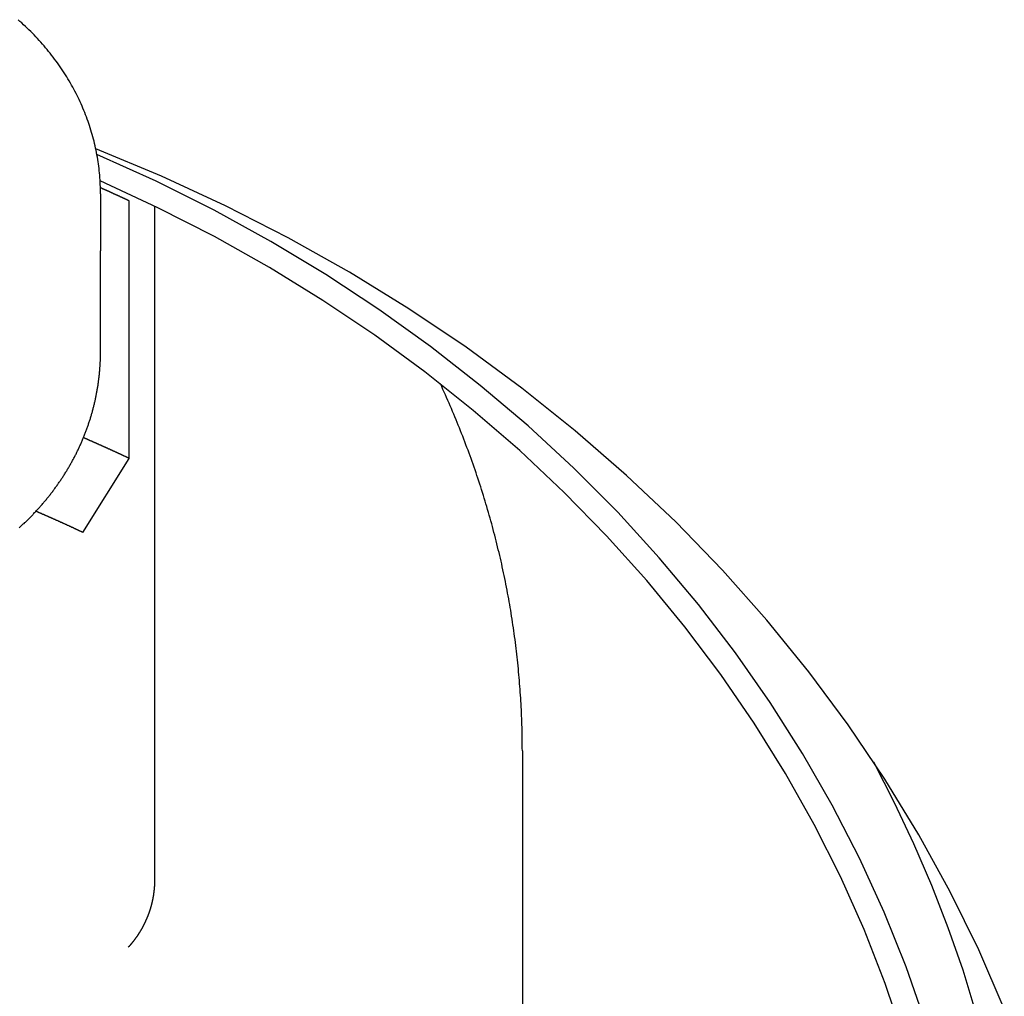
# Model space of a CAD drawing. Extents: x 1107 to 4046, y 937 to 3355.
# Tile 232 of 256: x 2191.41 to 2198.3, y 1790.55 to 1797.38. Entities that reach past the tile are written whole.
import ezdxf

# ---------------------------------------------------------------- set-up
doc = ezdxf.new("R2010")
doc.units = 0
doc.layers.add('KF_VIDA_L___C_REAR', color=7, linetype='CONTINUOUS')

# ---------------------------------------------------------------- blocks, each defined once
blk = doc.blocks.new('KF_VIDA_L___C_REAR')
at = {"layer": 'KF_VIDA_L___C_REAR'}
for p, q in [((5, 106.952208), (5, 106.552208)), ((5.20103, 105.101407), (5.20103, 106.901407)), ((5.377878, 106.865822), (5.377878, 102.153777)), ((5, 105.84536), (5, 106.552208)), ((4.876525, 104.583815), (5.20103, 105.101407)), ((7.95, 103.055658), (7.95, 96.555658))]:
    blk.add_line(p, q, dxfattribs=at)
for points in [[(5, 106.952, 0), (4.99991, 106.968, 0), (4.99966, 106.984, 0), (4.99923, 107, 0), (4.99863, 107.016, 0), (4.99785, 107.032, 0), (4.99691, 107.048, 0), (4.99579, 107.065, 0), (4.9945, 107.081, 0), (4.99305, 107.097, 0), (4.99142, 107.113, 0), (4.98961, 107.128, 0), (4.98764, 107.144, 0), (4.9855, 107.16, 0), (4.98319, 107.176, 0), (4.9807, 107.192, 0), (4.97805, 107.208, 0), (4.97522, 107.224, 0), (4.97223, 107.24, 0), (4.96907, 107.256, 0), (4.96573, 107.271, 0), (4.96223, 107.287, 0), (4.95856, 107.303, 0), (4.95473, 107.319, 0), (4.95072, 107.334, 0), (4.94655, 107.35, 0), (4.94221, 107.366, 0), (4.9377, 107.381, 0), (4.93302, 107.397, 0), (4.92818, 107.412, 0), (4.92318, 107.428, 0), (4.91801, 107.443, 0), (4.91267, 107.458, 0), (4.90717, 107.474, 0), (4.90151, 107.489, 0), (4.89568, 107.504, 0), (4.88969, 107.519, 0), (4.88354, 107.535, 0), (4.87722, 107.55, 0), (4.87075, 107.565, 0), (4.86411, 107.58, 0), (4.85732, 107.595, 0), (4.85036, 107.61, 0), (4.84324, 107.624, 0), (4.83597, 107.639, 0), (4.82854, 107.654, 0), (4.82095, 107.669, 0), (4.81321, 107.683, 0), (4.80531, 107.698, 0), (4.79725, 107.712, 0), (4.78904, 107.726, 0), (4.78068, 107.741, 0), (4.77216, 107.755, 0), (4.76349, 107.769, 0), (4.75467, 107.783, 0), (4.7457, 107.797, 0), (4.73658, 107.811, 0), (4.72731, 107.825, 0), (4.71789, 107.839, 0), (4.70833, 107.853, 0), (4.69861, 107.867, 0), (4.68876, 107.88, 0), (4.67875, 107.894, 0), (4.6686, 107.907, 0), (4.65831, 107.92, 0), (4.64788, 107.934, 0), (4.6373, 107.947, 0), (4.62659, 107.96, 0), (4.61573, 107.973, 0), (4.60474, 107.986, 0), (4.5936, 107.999, 0), (4.58233, 108.012, 0), (4.57093, 108.024, 0), (4.55939, 108.037, 0), (4.54771, 108.049, 0), (4.53591, 108.062, 0), (4.52397, 108.074, 0), (4.5119, 108.086, 0), (4.4997, 108.098, 0), (4.48737, 108.11, 0), (4.47491, 108.122, 0), (4.46233, 108.134, 0), (4.44962, 108.146, 0), (4.43679, 108.157, 0), (4.42383, 108.169, 0)], [(11.3207, 101.253, 0), (11.1417, 101.665, 0), (10.9427, 102.071, 0), (10.724, 102.469, 0), (10.486, 102.859, 0), (10.2292, 103.239, 0), (9.95391, 103.61, 0), (9.66073, 103.97, 0), (9.35018, 104.32, 0), (9.0228, 104.657, 0), (8.67919, 104.982, 0), (8.31997, 105.295, 0), (7.94577, 105.593, 0), (7.55728, 105.878, 0), (7.15519, 106.148, 0), (6.74023, 106.404, 0), (6.31315, 106.644, 0), (5.8747, 106.867, 0), (5.42569, 107.075, 0), (4.96691, 107.266, 0)], [(10.7693, 101.157, 0), (10.634, 101.545, 0), (10.4802, 101.928, 0), (10.3079, 102.305, 0), (10.1176, 102.676, 0), (9.90948, 103.039, 0), (9.68402, 103.395, 0), (9.44158, 103.742, 0), (9.18258, 104.079, 0), (8.90747, 104.407, 0), (8.61674, 104.725, 0), (8.31089, 105.032, 0), (7.99047, 105.328, 0), (7.65604, 105.612, 0), (7.30817, 105.883, 0), (6.94749, 106.142, 0), (6.57463, 106.387, 0), (6.19023, 106.619, 0), (5.79498, 106.836, 0), (5.38956, 107.039, 0), (4.97469, 107.227, 0)], [(10.6165, 101.049, 0), (10.4872, 101.43, 0), (10.3396, 101.807, 0), (10.174, 102.177, 0), (9.99078, 102.542, 0), (9.79012, 102.899, 0), (9.57243, 103.249, 0), (9.33808, 103.591, 0), (9.08748, 103.923, 0), (8.82107, 104.247, 0), (8.5393, 104.561, 0), (8.24268, 104.864, 0), (7.93171, 105.156, 0), (7.60694, 105.437, 0), (7.26893, 105.706, 0), (6.91827, 105.962, 0), (6.55557, 106.205, 0), (6.18147, 106.436, 0), (5.7966, 106.652, 0), (5.40165, 106.854, 0), (4.9973, 107.042, 0)], [(5.20103, 106.901, 0), (5.19946, 106.902, 0), (5.1979, 106.903, 0), (5.19633, 106.904, 0), (5.19476, 106.904, 0), (5.1932, 106.905, 0), (5.19163, 106.906, 0), (5.19006, 106.907, 0), (5.1885, 106.907, 0), (5.18693, 106.908, 0), (5.18536, 106.909, 0), (5.18379, 106.909, 0), (5.18223, 106.91, 0), (5.18066, 106.911, 0), (5.17909, 106.912, 0), (5.17752, 106.912, 0), (5.17595, 106.913, 0), (5.17438, 106.914, 0), (5.17281, 106.915, 0), (5.17125, 106.915, 0), (5.16968, 106.916, 0), (5.16811, 106.917, 0), (5.16654, 106.918, 0), (5.16497, 106.918, 0), (5.1634, 106.919, 0), (5.16183, 106.92, 0), (5.16026, 106.92, 0), (5.15869, 106.921, 0), (5.15712, 106.922, 0), (5.15555, 106.923, 0), (5.15398, 106.923, 0), (5.15241, 106.924, 0), (5.15084, 106.925, 0), (5.14927, 106.926, 0), (5.1477, 106.926, 0), (5.14613, 106.927, 0), (5.14455, 106.928, 0), (5.14298, 106.929, 0), (5.14141, 106.929, 0), (5.13984, 106.93, 0), (5.13827, 106.931, 0), (5.1367, 106.931, 0), (5.13512, 106.932, 0), (5.13355, 106.933, 0), (5.13198, 106.934, 0), (5.13041, 106.934, 0), (5.12884, 106.935, 0), (5.12726, 106.936, 0), (5.12569, 106.937, 0), (5.12412, 106.937, 0), (5.12254, 106.938, 0), (5.12097, 106.939, 0), (5.1194, 106.939, 0), (5.11782, 106.94, 0), (5.11625, 106.941, 0), (5.11468, 106.942, 0), (5.1131, 106.942, 0), (5.11153, 106.943, 0), (5.10995, 106.944, 0), (5.10838, 106.944, 0), (5.1068, 106.945, 0), (5.10523, 106.946, 0), (5.10366, 106.947, 0), (5.10208, 106.947, 0), (5.10051, 106.948, 0), (5.09893, 106.949, 0), (5.09735, 106.95, 0), (5.09578, 106.95, 0), (5.0942, 106.951, 0), (5.09263, 106.952, 0), (5.09105, 106.952, 0), (5.08948, 106.953, 0), (5.0879, 106.954, 0), (5.08632, 106.955, 0), (5.08475, 106.955, 0), (5.08317, 106.956, 0), (5.08159, 106.957, 0), (5.08002, 106.957, 0), (5.07844, 106.958, 0), (5.07686, 106.959, 0), (5.07529, 106.96, 0), (5.07371, 106.96, 0), (5.07213, 106.961, 0), (5.07055, 106.962, 0), (5.06898, 106.962, 0), (5.0674, 106.963, 0), (5.06582, 106.964, 0), (5.06424, 106.965, 0), (5.06266, 106.965, 0), (5.06109, 106.966, 0), (5.05951, 106.967, 0), (5.05793, 106.968, 0), (5.05635, 106.968, 0), (5.05477, 106.969, 0), (5.05319, 106.97, 0), (5.05161, 106.97, 0), (5.05003, 106.971, 0), (5.04845, 106.972, 0), (5.04687, 106.973, 0), (5.04529, 106.973, 0), (5.04371, 106.974, 0), (5.04213, 106.975, 0), (5.04055, 106.975, 0), (5.03897, 106.976, 0), (5.03739, 106.977, 0), (5.03581, 106.978, 0), (5.03423, 106.978, 0), (5.03265, 106.979, 0), (5.03107, 106.98, 0), (5.02949, 106.98, 0), (5.02791, 106.981, 0), (5.02633, 106.982, 0), (5.02474, 106.982, 0), (5.02316, 106.983, 0), (5.02158, 106.984, 0), (5.02, 106.985, 0), (5.01842, 106.985, 0), (5.01683, 106.986, 0), (5.01525, 106.987, 0), (5.01367, 106.987, 0), (5.01209, 106.988, 0), (5.0105, 106.989, 0), (5.00892, 106.99, 0), (5.00734, 106.99, 0), (5.00576, 106.991, 0), (5.00417, 106.992, 0), (5.00259, 106.992, 0), (5.00101, 106.993, 0), (4.99942, 106.994, 0)], [(4.43094, 104.616, 0), (4.43583, 104.62, 0), (4.44071, 104.625, 0), (4.44558, 104.629, 0), (4.45042, 104.634, 0), (4.45525, 104.638, 0), (4.46006, 104.643, 0), (4.46485, 104.647, 0), (4.46963, 104.652, 0), (4.47439, 104.656, 0), (4.47913, 104.661, 0), (4.48385, 104.665, 0), (4.48855, 104.67, 0), (4.49324, 104.675, 0), (4.49791, 104.679, 0), (4.50256, 104.684, 0), (4.50719, 104.689, 0), (4.51181, 104.693, 0), (4.51641, 104.698, 0), (4.52098, 104.703, 0), (4.52554, 104.707, 0), (4.53008, 104.712, 0), (4.53461, 104.717, 0), (4.53911, 104.722, 0), (4.5436, 104.726, 0), (4.54807, 104.731, 0), (4.55251, 104.736, 0), (4.55694, 104.741, 0), (4.56136, 104.746, 0), (4.56575, 104.75, 0), (4.57012, 104.755, 0), (4.57447, 104.76, 0), (4.57881, 104.765, 0), (4.58313, 104.77, 0), (4.58742, 104.775, 0), (4.5917, 104.78, 0), (4.59596, 104.785, 0), (4.6002, 104.79, 0), (4.60441, 104.795, 0), (4.60861, 104.8, 0), (4.61279, 104.805, 0), (4.61695, 104.81, 0), (4.62109, 104.815, 0), (4.62521, 104.82, 0), (4.62931, 104.825, 0), (4.6334, 104.83, 0), (4.63746, 104.835, 0), (4.6415, 104.84, 0), (4.64552, 104.845, 0), (4.64952, 104.85, 0), (4.6535, 104.855, 0), (4.65746, 104.86, 0), (4.6614, 104.866, 0), (4.66532, 104.871, 0), (4.66922, 104.876, 0), (4.67309, 104.881, 0), (4.67695, 104.886, 0), (4.68079, 104.891, 0), (4.68461, 104.897, 0), (4.6884, 104.902, 0), (4.69218, 104.907, 0), (4.69593, 104.912, 0), (4.69967, 104.918, 0), (4.70338, 104.923, 0), (4.70707, 104.928, 0), (4.71075, 104.934, 0), (4.7144, 104.939, 0), (4.71803, 104.944, 0), (4.72164, 104.95, 0), (4.72522, 104.955, 0), (4.72879, 104.96, 0), (4.73234, 104.966, 0), (4.73586, 104.971, 0), (4.73936, 104.977, 0), (4.74284, 104.982, 0), (4.7463, 104.987, 0), (4.74974, 104.993, 0), (4.75316, 104.998, 0), (4.75656, 105.004, 0), (4.75993, 105.009, 0), (4.76328, 105.015, 0), (4.76661, 105.02, 0), (4.76992, 105.026, 0), (4.77321, 105.031, 0), (4.77647, 105.037, 0), (4.77972, 105.042, 0), (4.78294, 105.048, 0), (4.78614, 105.053, 0), (4.78932, 105.059, 0), (4.79247, 105.065, 0), (4.79561, 105.07, 0), (4.79872, 105.076, 0), (4.80181, 105.081, 0), (4.80487, 105.087, 0), (4.80792, 105.093, 0), (4.81094, 105.098, 0), (4.81394, 105.104, 0), (4.81692, 105.11, 0), (4.81987, 105.115, 0), (4.8228, 105.121, 0), (4.82571, 105.127, 0), (4.8286, 105.132, 0), (4.83146, 105.138, 0), (4.83431, 105.144, 0), (4.83712, 105.15, 0), (4.83992, 105.155, 0), (4.84269, 105.161, 0), (4.84544, 105.167, 0), (4.84817, 105.173, 0), (4.85088, 105.178, 0), (4.85356, 105.184, 0), (4.85621, 105.19, 0), (4.85885, 105.196, 0), (4.86146, 105.202, 0), (4.86405, 105.207, 0), (4.86661, 105.213, 0), (4.86916, 105.219, 0), (4.87167, 105.225, 0), (4.87417, 105.231, 0), (4.87664, 105.237, 0), (4.87909, 105.243, 0), (4.88151, 105.248, 0), (4.88391, 105.254, 0), (4.88629, 105.26, 0), (4.88864, 105.266, 0), (4.89097, 105.272, 0), (4.89327, 105.278, 0), (4.89556, 105.284, 0), (4.89781, 105.29, 0), (4.90005, 105.296, 0), (4.90226, 105.302, 0), (4.90444, 105.308, 0), (4.9066, 105.314, 0), (4.90874, 105.32, 0), (4.91085, 105.326, 0), (4.91294, 105.332, 0), (4.915, 105.338, 0), (4.91704, 105.344, 0), (4.91906, 105.35, 0), (4.92105, 105.356, 0), (4.92302, 105.362, 0), (4.92496, 105.368, 0), (4.92688, 105.374, 0), (4.92877, 105.38, 0), (4.93064, 105.386, 0), (4.93249, 105.392, 0), (4.93431, 105.398, 0), (4.9361, 105.404, 0), (4.93788, 105.41, 0), (4.93962, 105.416, 0), (4.94135, 105.422, 0), (4.94304, 105.428, 0), (4.94472, 105.434, 0), (4.94637, 105.441, 0), (4.94799, 105.447, 0), (4.94959, 105.453, 0), (4.95117, 105.459, 0), (4.95272, 105.465, 0), (4.95425, 105.471, 0), (4.95575, 105.477, 0), (4.95722, 105.483, 0), (4.95868, 105.49, 0), (4.9601, 105.496, 0), (4.96151, 105.502, 0), (4.96288, 105.508, 0), (4.96424, 105.514, 0), (4.96557, 105.52, 0), (4.96687, 105.527, 0), (4.96815, 105.533, 0), (4.9694, 105.539, 0), (4.97063, 105.545, 0), (4.97183, 105.551, 0), (4.97301, 105.557, 0), (4.97417, 105.564, 0), (4.9753, 105.57, 0), (4.9764, 105.576, 0), (4.97748, 105.582, 0), (4.97854, 105.589, 0), (4.97956, 105.595, 0), (4.98057, 105.601, 0), (4.98155, 105.607, 0), (4.9825, 105.613, 0), (4.98343, 105.62, 0), (4.98434, 105.626, 0), (4.98521, 105.632, 0), (4.98607, 105.638, 0), (4.9869, 105.645, 0), (4.9877, 105.651, 0), (4.98848, 105.657, 0), (4.98923, 105.663, 0), (4.98996, 105.67, 0), (4.99066, 105.676, 0), (4.99134, 105.682, 0), (4.99199, 105.688, 0), (4.99262, 105.695, 0), (4.99322, 105.701, 0), (4.99379, 105.707, 0), (4.99434, 105.713, 0), (4.99487, 105.72, 0), (4.99537, 105.726, 0), (4.99584, 105.732, 0), (4.99629, 105.739, 0), (4.99671, 105.745, 0), (4.99711, 105.751, 0), (4.99748, 105.757, 0), (4.99783, 105.764, 0), (4.99815, 105.77, 0), (4.99844, 105.776, 0), (4.99871, 105.782, 0), (4.99896, 105.789, 0), (4.99918, 105.795, 0), (4.99937, 105.801, 0), (4.99954, 105.808, 0), (4.99968, 105.814, 0), (4.99979, 105.82, 0), (4.99988, 105.826, 0), (4.99995, 105.833, 0), (4.99999, 105.839, 0), (5, 105.845, 0)], [(7.95, 103.056, 0), (7.94996, 103.076, 0), (7.94986, 103.097, 0), (7.94968, 103.117, 0), (7.94943, 103.138, 0), (7.94911, 103.158, 0), (7.94873, 103.179, 0), (7.94827, 103.199, 0), (7.94773, 103.22, 0), (7.94713, 103.241, 0), (7.94646, 103.261, 0), (7.94572, 103.282, 0), (7.9449, 103.302, 0), (7.94402, 103.323, 0), (7.94306, 103.343, 0), (7.94204, 103.364, 0), (7.94094, 103.384, 0), (7.93977, 103.405, 0), (7.93853, 103.425, 0), (7.93722, 103.446, 0), (7.93584, 103.466, 0), (7.93439, 103.487, 0), (7.93287, 103.507, 0), (7.93128, 103.528, 0), (7.92962, 103.548, 0), (7.92788, 103.569, 0), (7.92608, 103.589, 0), (7.92421, 103.61, 0), (7.92226, 103.63, 0), (7.92025, 103.651, 0), (7.91816, 103.671, 0), (7.916, 103.692, 0), (7.91378, 103.712, 0), (7.91148, 103.733, 0), (7.90911, 103.753, 0), (7.90667, 103.773, 0), (7.90416, 103.794, 0), (7.90159, 103.814, 0), (7.89894, 103.835, 0), (7.89622, 103.855, 0), (7.89343, 103.876, 0), (7.89056, 103.896, 0), (7.88763, 103.916, 0), (7.88463, 103.937, 0), (7.88156, 103.957, 0), (7.87842, 103.977, 0), (7.87521, 103.998, 0), (7.87193, 104.018, 0), (7.86858, 104.039, 0), (7.86515, 104.059, 0), (7.86166, 104.079, 0), (7.8581, 104.099, 0), (7.85447, 104.12, 0), (7.85077, 104.14, 0), (7.84699, 104.16, 0), (7.84315, 104.181, 0), (7.83924, 104.201, 0), (7.83526, 104.221, 0), (7.83121, 104.241, 0), (7.82709, 104.262, 0), (7.8229, 104.282, 0), (7.81864, 104.302, 0), (7.81431, 104.322, 0), (7.80991, 104.342, 0), (7.80544, 104.363, 0), (7.8009, 104.383, 0), (7.79629, 104.403, 0), (7.79161, 104.423, 0), (7.78687, 104.443, 0), (7.78205, 104.463, 0), (7.77716, 104.483, 0), (7.77221, 104.504, 0), (7.76719, 104.524, 0), (7.76209, 104.544, 0), (7.75693, 104.564, 0), (7.7517, 104.584, 0), (7.7464, 104.604, 0), (7.74103, 104.624, 0), (7.73559, 104.644, 0), (7.73008, 104.664, 0), (7.72451, 104.684, 0), (7.71886, 104.704, 0), (7.71315, 104.724, 0), (7.70737, 104.744, 0), (7.70151, 104.764, 0), (7.6956, 104.783, 0), (7.68961, 104.803, 0), (7.68355, 104.823, 0), (7.67743, 104.843, 0), (7.67123, 104.863, 0), (7.66497, 104.883, 0), (7.65864, 104.902, 0), (7.65224, 104.922, 0), (7.64578, 104.942, 0), (7.63924, 104.962, 0), (7.63264, 104.982, 0), (7.62597, 105.001, 0), (7.61923, 105.021, 0), (7.61242, 105.041, 0), (7.60555, 105.06, 0), (7.59861, 105.08, 0), (7.5916, 105.1, 0), (7.58452, 105.119, 0), (7.57738, 105.139, 0), (7.57017, 105.158, 0), (7.56289, 105.178, 0), (7.55554, 105.197, 0), (7.54812, 105.217, 0), (7.54064, 105.236, 0), (7.53309, 105.256, 0), (7.52548, 105.275, 0), (7.5178, 105.295, 0), (7.51005, 105.314, 0), (7.50223, 105.334, 0), (7.49435, 105.353, 0), (7.4864, 105.372, 0), (7.47838, 105.392, 0), (7.4703, 105.411, 0), (7.46215, 105.43, 0), (7.45393, 105.45, 0), (7.44565, 105.469, 0), (7.4373, 105.488, 0), (7.42888, 105.507, 0), (7.4204, 105.527, 0), (7.41186, 105.546, 0), (7.40324, 105.565, 0), (7.39456, 105.584, 0), (7.38582, 105.603, 0), (7.37701, 105.622, 0)], [(5.20103, 105.101, 0), (5.19855, 105.103, 0), (5.19607, 105.104, 0), (5.19358, 105.105, 0), (5.1911, 105.106, 0), (5.18862, 105.107, 0), (5.18613, 105.108, 0), (5.18365, 105.11, 0), (5.18117, 105.111, 0), (5.17868, 105.112, 0), (5.1762, 105.113, 0), (5.17371, 105.114, 0), (5.17123, 105.115, 0), (5.16874, 105.117, 0), (5.16625, 105.118, 0), (5.16377, 105.119, 0), (5.16128, 105.12, 0), (5.15879, 105.121, 0), (5.15631, 105.122, 0), (5.15382, 105.123, 0), (5.15133, 105.125, 0), (5.14884, 105.126, 0), (5.14635, 105.127, 0), (5.14386, 105.128, 0), (5.14137, 105.129, 0), (5.13888, 105.13, 0), (5.13639, 105.132, 0), (5.1339, 105.133, 0), (5.13141, 105.134, 0), (5.12892, 105.135, 0), (5.12643, 105.136, 0), (5.12394, 105.137, 0), (5.12144, 105.138, 0), (5.11895, 105.14, 0), (5.11646, 105.141, 0), (5.11396, 105.142, 0), (5.11147, 105.143, 0), (5.10898, 105.144, 0), (5.10648, 105.145, 0), (5.10399, 105.146, 0), (5.10149, 105.148, 0), (5.099, 105.149, 0), (5.0965, 105.15, 0), (5.094, 105.151, 0), (5.09151, 105.152, 0), (5.08901, 105.153, 0), (5.08651, 105.154, 0), (5.08402, 105.156, 0), (5.08152, 105.157, 0), (5.07902, 105.158, 0), (5.07652, 105.159, 0), (5.07402, 105.16, 0), (5.07152, 105.161, 0), (5.06902, 105.162, 0), (5.06652, 105.164, 0), (5.06402, 105.165, 0), (5.06152, 105.166, 0), (5.05902, 105.167, 0), (5.05652, 105.168, 0), (5.05402, 105.169, 0), (5.05152, 105.17, 0), (5.04901, 105.172, 0), (5.04651, 105.173, 0), (5.04401, 105.174, 0), (5.0415, 105.175, 0), (5.039, 105.176, 0), (5.0365, 105.177, 0), (5.03399, 105.178, 0), (5.03149, 105.179, 0), (5.02898, 105.181, 0), (5.02648, 105.182, 0), (5.02397, 105.183, 0), (5.02146, 105.184, 0), (5.01896, 105.185, 0), (5.01645, 105.186, 0), (5.01394, 105.187, 0), (5.01144, 105.188, 0), (5.00893, 105.19, 0), (5.00642, 105.191, 0), (5.00391, 105.192, 0), (5.0014, 105.193, 0), (4.9989, 105.194, 0), (4.99639, 105.195, 0), (4.99388, 105.196, 0), (4.99137, 105.197, 0), (4.98886, 105.199, 0), (4.98634, 105.2, 0), (4.98383, 105.201, 0), (4.98132, 105.202, 0), (4.97881, 105.203, 0), (4.9763, 105.204, 0), (4.97379, 105.205, 0), (4.97127, 105.206, 0), (4.96876, 105.208, 0), (4.96625, 105.209, 0), (4.96373, 105.21, 0), (4.96122, 105.211, 0), (4.9587, 105.212, 0), (4.95619, 105.213, 0), (4.95367, 105.214, 0), (4.95116, 105.215, 0), (4.94864, 105.216, 0), (4.94613, 105.218, 0), (4.94361, 105.219, 0), (4.94109, 105.22, 0), (4.93858, 105.221, 0), (4.93606, 105.222, 0), (4.93354, 105.223, 0), (4.93102, 105.224, 0), (4.9285, 105.225, 0), (4.92599, 105.226, 0), (4.92347, 105.227, 0), (4.92095, 105.229, 0), (4.91843, 105.23, 0), (4.91591, 105.231, 0), (4.91339, 105.232, 0), (4.91087, 105.233, 0), (4.90835, 105.234, 0), (4.90582, 105.235, 0), (4.9033, 105.236, 0), (4.90078, 105.237, 0), (4.89826, 105.238, 0), (4.89573, 105.24, 0), (4.89321, 105.241, 0), (4.89069, 105.242, 0), (4.88816, 105.243, 0), (4.88564, 105.244, 0), (4.88312, 105.245, 0), (4.88059, 105.246, 0)], [(4.87653, 104.584, 0), (4.87399, 104.585, 0), (4.87145, 104.586, 0), (4.86891, 104.587, 0), (4.86637, 104.589, 0), (4.86383, 104.59, 0), (4.86129, 104.591, 0), (4.85874, 104.592, 0), (4.8562, 104.593, 0), (4.85366, 104.595, 0), (4.85112, 104.596, 0), (4.84858, 104.597, 0), (4.84603, 104.598, 0), (4.84349, 104.599, 0), (4.84094, 104.6, 0), (4.8384, 104.602, 0), (4.83585, 104.603, 0), (4.83331, 104.604, 0), (4.83076, 104.605, 0), (4.82822, 104.606, 0), (4.82567, 104.608, 0), (4.82313, 104.609, 0), (4.82058, 104.61, 0), (4.81803, 104.611, 0), (4.81548, 104.612, 0), (4.81293, 104.613, 0), (4.81039, 104.615, 0), (4.80784, 104.616, 0), (4.80529, 104.617, 0), (4.80274, 104.618, 0), (4.80019, 104.619, 0), (4.79764, 104.621, 0), (4.79509, 104.622, 0), (4.79253, 104.623, 0), (4.78998, 104.624, 0), (4.78743, 104.625, 0), (4.78488, 104.626, 0), (4.78233, 104.628, 0), (4.77977, 104.629, 0), (4.77722, 104.63, 0), (4.77466, 104.631, 0), (4.77211, 104.632, 0), (4.76956, 104.633, 0), (4.767, 104.635, 0), (4.76444, 104.636, 0), (4.76189, 104.637, 0), (4.75933, 104.638, 0), (4.75678, 104.639, 0), (4.75422, 104.64, 0), (4.75166, 104.642, 0), (4.7491, 104.643, 0), (4.74655, 104.644, 0), (4.74399, 104.645, 0), (4.74143, 104.646, 0), (4.73887, 104.647, 0), (4.73631, 104.649, 0), (4.73375, 104.65, 0), (4.73119, 104.651, 0), (4.72863, 104.652, 0), (4.72607, 104.653, 0), (4.7235, 104.654, 0), (4.72094, 104.655, 0), (4.71838, 104.657, 0), (4.71582, 104.658, 0), (4.71325, 104.659, 0), (4.71069, 104.66, 0), (4.70813, 104.661, 0), (4.70556, 104.662, 0), (4.703, 104.664, 0), (4.70043, 104.665, 0), (4.69787, 104.666, 0), (4.6953, 104.667, 0), (4.69274, 104.668, 0), (4.69017, 104.669, 0), (4.6876, 104.67, 0), (4.68503, 104.672, 0), (4.68247, 104.673, 0), (4.6799, 104.674, 0), (4.67733, 104.675, 0), (4.67476, 104.676, 0), (4.67219, 104.677, 0), (4.66962, 104.678, 0), (4.66705, 104.68, 0), (4.66448, 104.681, 0), (4.66191, 104.682, 0), (4.65934, 104.683, 0), (4.65677, 104.684, 0), (4.6542, 104.685, 0), (4.65163, 104.686, 0), (4.64905, 104.688, 0), (4.64648, 104.689, 0), (4.64391, 104.69, 0), (4.64133, 104.691, 0), (4.63876, 104.692, 0), (4.63619, 104.693, 0), (4.63361, 104.694, 0), (4.63104, 104.696, 0), (4.62846, 104.697, 0), (4.62589, 104.698, 0), (4.62331, 104.699, 0), (4.62073, 104.7, 0), (4.61816, 104.701, 0), (4.61558, 104.702, 0), (4.613, 104.703, 0), (4.61042, 104.705, 0), (4.60784, 104.706, 0), (4.60527, 104.707, 0), (4.60269, 104.708, 0), (4.60011, 104.709, 0), (4.59753, 104.71, 0), (4.59495, 104.711, 0), (4.59237, 104.712, 0), (4.58979, 104.714, 0), (4.5872, 104.715, 0), (4.58462, 104.716, 0), (4.58204, 104.717, 0), (4.57946, 104.718, 0), (4.57688, 104.719, 0), (4.57429, 104.72, 0), (4.57171, 104.721, 0), (4.56912, 104.723, 0), (4.56654, 104.724, 0), (4.56396, 104.725, 0), (4.56137, 104.726, 0), (4.55879, 104.727, 0), (4.5562, 104.728, 0), (4.55361, 104.729, 0), (4.55103, 104.73, 0), (4.54844, 104.731, 0)], [(11.1247, 101.221, 0), (11.0319, 101.522, 0), (10.9283, 101.82, 0), (10.814, 102.114, 0), (10.6891, 102.406, 0), (10.5536, 102.694, 0), (10.4079, 102.978, 0)], [(5.37788, 102.154, 0), (5.37788, 102.152, 0), (5.37787, 102.151, 0), (5.37786, 102.15, 0), (5.37786, 102.148, 0), (5.37784, 102.147, 0), (5.37783, 102.145, 0), (5.37781, 102.144, 0), (5.37779, 102.143, 0), (5.37776, 102.141, 0), (5.37774, 102.14, 0), (5.37771, 102.139, 0), (5.37768, 102.137, 0), (5.37764, 102.136, 0), (5.3776, 102.134, 0), (5.37756, 102.133, 0), (5.37752, 102.132, 0), (5.37747, 102.13, 0), (5.37742, 102.129, 0), (5.37737, 102.127, 0), (5.37732, 102.126, 0), (5.37726, 102.125, 0), (5.3772, 102.123, 0), (5.37714, 102.122, 0), (5.37707, 102.121, 0), (5.377, 102.119, 0), (5.37693, 102.118, 0), (5.37686, 102.116, 0), (5.37678, 102.115, 0), (5.3767, 102.114, 0), (5.37662, 102.112, 0), (5.37653, 102.111, 0), (5.37645, 102.109, 0), (5.37636, 102.108, 0), (5.37626, 102.107, 0), (5.37617, 102.105, 0), (5.37607, 102.104, 0), (5.37597, 102.103, 0), (5.37586, 102.101, 0), (5.37575, 102.1, 0), (5.37564, 102.098, 0), (5.37553, 102.097, 0), (5.37542, 102.096, 0), (5.3753, 102.094, 0), (5.37518, 102.093, 0), (5.37505, 102.092, 0), (5.37493, 102.09, 0), (5.3748, 102.089, 0), (5.37466, 102.087, 0), (5.37453, 102.086, 0), (5.37439, 102.085, 0), (5.37425, 102.083, 0), (5.37411, 102.082, 0), (5.37396, 102.081, 0), (5.37381, 102.079, 0), (5.37366, 102.078, 0), (5.37351, 102.076, 0), (5.37335, 102.075, 0), (5.37319, 102.074, 0), (5.37303, 102.072, 0), (5.37286, 102.071, 0), (5.3727, 102.07, 0), (5.37253, 102.068, 0), (5.37235, 102.067, 0), (5.37218, 102.065, 0), (5.372, 102.064, 0), (5.37182, 102.063, 0), (5.37163, 102.061, 0), (5.37144, 102.06, 0), (5.37125, 102.059, 0), (5.37106, 102.057, 0), (5.37087, 102.056, 0), (5.37067, 102.054, 0), (5.37047, 102.053, 0), (5.37026, 102.052, 0), (5.37006, 102.05, 0), (5.36985, 102.049, 0), (5.36964, 102.048, 0), (5.36942, 102.046, 0), (5.36921, 102.045, 0), (5.36899, 102.044, 0), (5.36876, 102.042, 0), (5.36854, 102.041, 0), (5.36831, 102.039, 0), (5.36808, 102.038, 0), (5.36785, 102.037, 0), (5.36761, 102.035, 0), (5.36737, 102.034, 0), (5.36713, 102.033, 0), (5.36689, 102.031, 0), (5.36664, 102.03, 0), (5.36639, 102.029, 0), (5.36614, 102.027, 0), (5.36588, 102.026, 0), (5.36562, 102.025, 0), (5.36536, 102.023, 0), (5.3651, 102.022, 0), (5.36484, 102.02, 0), (5.36457, 102.019, 0), (5.3643, 102.018, 0), (5.36402, 102.016, 0), (5.36375, 102.015, 0), (5.36347, 102.014, 0), (5.36319, 102.012, 0), (5.3629, 102.011, 0), (5.36262, 102.01, 0), (5.36233, 102.008, 0), (5.36203, 102.007, 0), (5.36174, 102.006, 0), (5.36144, 102.004, 0), (5.36114, 102.003, 0), (5.36084, 102.002, 0), (5.36053, 102, 0), (5.36023, 101.999, 0), (5.35992, 101.998, 0), (5.3596, 101.996, 0), (5.35929, 101.995, 0), (5.35897, 101.994, 0), (5.35865, 101.992, 0), (5.35832, 101.991, 0), (5.358, 101.99, 0), (5.35767, 101.988, 0), (5.35734, 101.987, 0), (5.357, 101.986, 0), (5.35667, 101.984, 0), (5.35633, 101.983, 0), (5.35598, 101.982, 0), (5.35564, 101.98, 0), (5.35529, 101.979, 0), (5.35494, 101.978, 0), (5.35459, 101.976, 0), (5.35424, 101.975, 0), (5.35388, 101.974, 0), (5.35352, 101.972, 0), (5.35316, 101.971, 0), (5.35279, 101.97, 0), (5.35243, 101.968, 0), (5.35206, 101.967, 0), (5.35168, 101.966, 0), (5.35131, 101.964, 0), (5.35093, 101.963, 0), (5.35055, 101.962, 0), (5.35017, 101.96, 0), (5.34978, 101.959, 0), (5.34939, 101.958, 0), (5.349, 101.956, 0), (5.34861, 101.955, 0), (5.34821, 101.954, 0), (5.34782, 101.953, 0), (5.34742, 101.951, 0), (5.34701, 101.95, 0), (5.34661, 101.949, 0), (5.3462, 101.947, 0), (5.34579, 101.946, 0), (5.34538, 101.945, 0), (5.34496, 101.943, 0), (5.34454, 101.942, 0), (5.34412, 101.941, 0), (5.3437, 101.94, 0), (5.34327, 101.938, 0), (5.34284, 101.937, 0), (5.34241, 101.936, 0), (5.34198, 101.934, 0), (5.34155, 101.933, 0), (5.34111, 101.932, 0), (5.34067, 101.93, 0), (5.34022, 101.929, 0), (5.33978, 101.928, 0), (5.33933, 101.927, 0), (5.33888, 101.925, 0), (5.33843, 101.924, 0), (5.33797, 101.923, 0), (5.33752, 101.921, 0), (5.33706, 101.92, 0), (5.33659, 101.919, 0), (5.33613, 101.918, 0), (5.33566, 101.916, 0), (5.33519, 101.915, 0), (5.33472, 101.914, 0), (5.33425, 101.912, 0), (5.33377, 101.911, 0), (5.33329, 101.91, 0), (5.33281, 101.909, 0), (5.33232, 101.907, 0), (5.33184, 101.906, 0), (5.33135, 101.905, 0), (5.33086, 101.904, 0), (5.33036, 101.902, 0), (5.32987, 101.901, 0), (5.32937, 101.9, 0), (5.32887, 101.899, 0), (5.32837, 101.897, 0), (5.32786, 101.896, 0), (5.32735, 101.895, 0), (5.32684, 101.893, 0), (5.32633, 101.892, 0), (5.32582, 101.891, 0), (5.3253, 101.89, 0), (5.32478, 101.888, 0), (5.32426, 101.887, 0), (5.32374, 101.886, 0), (5.32321, 101.885, 0), (5.32268, 101.883, 0), (5.32215, 101.882, 0), (5.32162, 101.881, 0), (5.32108, 101.88, 0), (5.32054, 101.879, 0), (5.32, 101.877, 0), (5.31946, 101.876, 0), (5.31892, 101.875, 0), (5.31837, 101.874, 0), (5.31782, 101.872, 0), (5.31727, 101.871, 0), (5.31672, 101.87, 0), (5.31616, 101.869, 0), (5.3156, 101.867, 0), (5.31504, 101.866, 0), (5.31448, 101.865, 0), (5.31391, 101.864, 0), (5.31335, 101.862, 0), (5.31278, 101.861, 0), (5.31221, 101.86, 0), (5.31163, 101.859, 0), (5.31106, 101.858, 0), (5.31048, 101.856, 0), (5.3099, 101.855, 0), (5.30931, 101.854, 0), (5.30873, 101.853, 0), (5.30814, 101.852, 0), (5.30755, 101.85, 0), (5.30696, 101.849, 0), (5.30637, 101.848, 0), (5.30577, 101.847, 0), (5.30517, 101.845, 0), (5.30457, 101.844, 0), (5.30397, 101.843, 0), (5.30337, 101.842, 0), (5.30276, 101.841, 0), (5.30215, 101.839, 0), (5.30154, 101.838, 0), (5.30093, 101.837, 0), (5.30031, 101.836, 0), (5.29969, 101.835, 0), (5.29907, 101.834, 0), (5.29845, 101.832, 0), (5.29783, 101.831, 0), (5.2972, 101.83, 0), (5.29657, 101.829, 0), (5.29594, 101.828, 0), (5.29531, 101.826, 0), (5.29468, 101.825, 0), (5.29404, 101.824, 0), (5.2934, 101.823, 0), (5.29276, 101.822, 0), (5.29212, 101.82, 0), (5.29147, 101.819, 0), (5.29083, 101.818, 0), (5.29018, 101.817, 0), (5.28953, 101.816, 0), (5.28887, 101.815, 0), (5.28822, 101.813, 0), (5.28756, 101.812, 0), (5.2869, 101.811, 0), (5.28624, 101.81, 0), (5.28558, 101.809, 0), (5.28491, 101.808, 0), (5.28425, 101.807, 0), (5.28358, 101.805, 0), (5.28291, 101.804, 0), (5.28223, 101.803, 0), (5.28156, 101.802, 0), (5.28088, 101.801, 0), (5.2802, 101.8, 0), (5.27952, 101.798, 0), (5.27884, 101.797, 0), (5.27815, 101.796, 0), (5.27746, 101.795, 0), (5.27677, 101.794, 0), (5.27608, 101.793, 0), (5.27539, 101.792, 0), (5.27469, 101.79, 0), (5.274, 101.789, 0), (5.2733, 101.788, 0), (5.2726, 101.787, 0), (5.27189, 101.786, 0), (5.27119, 101.785, 0), (5.27048, 101.784, 0), (5.26977, 101.783, 0), (5.26906, 101.781, 0), (5.26835, 101.78, 0), (5.26764, 101.779, 0), (5.26692, 101.778, 0), (5.2662, 101.777, 0), (5.26548, 101.776, 0), (5.26476, 101.775, 0), (5.26404, 101.774, 0), (5.26331, 101.773, 0), (5.26258, 101.771, 0), (5.26185, 101.77, 0), (5.26112, 101.769, 0), (5.26039, 101.768, 0), (5.25965, 101.767, 0), (5.25892, 101.766, 0), (5.25818, 101.765, 0), (5.25744, 101.764, 0), (5.25669, 101.763, 0), (5.25595, 101.762, 0), (5.2552, 101.76, 0), (5.25446, 101.759, 0), (5.25371, 101.758, 0), (5.25295, 101.757, 0), (5.2522, 101.756, 0), (5.25144, 101.755, 0), (5.25069, 101.754, 0), (5.24993, 101.753, 0), (5.24917, 101.752, 0), (5.24841, 101.751, 0), (5.24764, 101.75, 0), (5.24688, 101.749, 0), (5.24611, 101.748, 0), (5.24534, 101.746, 0), (5.24457, 101.745, 0), (5.24379, 101.744, 0), (5.24302, 101.743, 0), (5.24224, 101.742, 0), (5.24146, 101.741, 0), (5.24068, 101.74, 0), (5.2399, 101.739, 0), (5.23912, 101.738, 0), (5.23833, 101.737, 0), (5.23755, 101.736, 0), (5.23676, 101.735, 0), (5.23597, 101.734, 0), (5.23517, 101.733, 0), (5.23438, 101.732, 0), (5.23358, 101.731, 0), (5.23279, 101.73, 0), (5.23199, 101.729, 0), (5.23119, 101.728, 0), (5.23039, 101.726, 0), (5.22958, 101.725, 0), (5.22878, 101.724, 0), (5.22797, 101.723, 0), (5.22716, 101.722, 0), (5.22635, 101.721, 0), (5.22554, 101.72, 0), (5.22472, 101.719, 0), (5.22391, 101.718, 0), (5.22309, 101.717, 0), (5.22227, 101.716, 0), (5.22145, 101.715, 0), (5.22063, 101.714, 0), (5.2198, 101.713, 0), (5.21898, 101.712, 0), (5.21815, 101.711, 0), (5.21732, 101.71, 0), (5.21649, 101.709, 0), (5.21566, 101.708, 0), (5.21483, 101.707, 0), (5.21399, 101.706, 0), (5.21316, 101.705, 0), (5.21232, 101.704, 0), (5.21148, 101.703, 0), (5.21064, 101.702, 0), (5.20979, 101.701, 0), (5.20895, 101.7, 0), (5.2081, 101.699, 0), (5.20726, 101.698, 0), (5.20641, 101.697, 0), (5.20556, 101.696, 0), (5.2047, 101.695, 0), (5.20385, 101.694, 0), (5.203, 101.693, 0), (5.20214, 101.692, 0), (5.20128, 101.691, 0), (5.20042, 101.69, 0), (5.19956, 101.689, 0), (5.1987, 101.688, 0), (5.19783, 101.687, 0), (5.19697, 101.686, 0), (5.1961, 101.686, 0), (5.19523, 101.685, 0), (5.19436, 101.684, 0), (5.19349, 101.683, 0)]]:
    blk.add_polyline3d(points, dxfattribs=at)

msp = doc.modelspace()

# ---------------------------------------------------------------- block references
at = {"layer": 'KF_VIDA_L___C_REAR'}
msp.add_blockref('KF_VIDA_L___C_REAR', (2186.9791, 1689.2132), dxfattribs=at)

doc.saveas('drawing.dxf')
